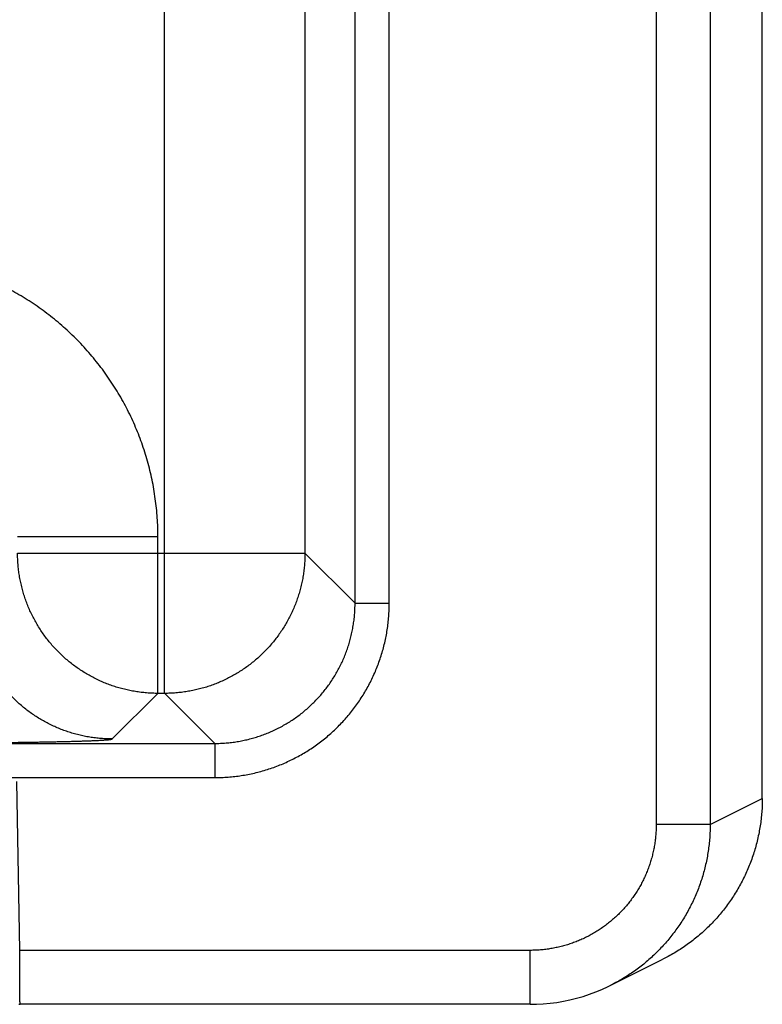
# Model space of a CAD drawing. Header units: inches. Extents: x 0 to 34, y 0 to 22.
# Tile 88 of 105: x 20.761 to 21.173, y 15.508 to 16.056. Entities that reach past the tile are written whole.
import ezdxf

# ---------------------------------------------------------------- set-up
doc = ezdxf.new("R2010")
doc.units = ezdxf.units.IN
doc.header["$LTSCALE"] = 1.87
doc.header["$MEASUREMENT"] = 0
doc.layers.get('0').update_dxf_attribs({"linetype": 'CONTINUOUS'})

msp = doc.modelspace()

# ---------------------------------------------------------------- linework, layer by layer
at = {"color": 7, "linetype": 'CONTINUOUS'}
for p, q in [((21.11452, 18.87674), (21.11452, 15.60829)), ((21.14452, 18.87674), (21.14452, 15.60829)), ((21.17348, 15.62274), (21.17348, 18.86228)), ((20.84135, 15.68116), (20.84135, 18.80387)), ((20.94716, 15.73132), (20.94716, 18.75371)), ((20.96617, 15.73132), (20.96617, 18.75371)), ((20.91934, 18.72589), (20.91934, 15.75914)), ((20.83762, 15.76817), (20.75963, 15.76817)), ((20.83762, 15.68116), (20.83762, 15.76817)), ((20.75963, 15.75914), (20.91934, 15.75914)), ((20.91934, 15.75914), (20.94716, 15.73132)), ((20.94716, 15.73132), (20.96617, 15.73132)), ((20.81225, 15.65579), (20.83762, 15.68116)), ((20.84136, 15.68116), (20.83762, 15.68116)), ((20.84136, 15.68116), (20.86918, 15.65334)), ((13.47889, 15.65334), (20.86918, 15.65334)), ((20.86918, 15.65334), (20.86918, 15.63433)), ((13.47889, 15.63433), (20.86918, 15.63433)), ((20.7608, 15.53828), (20.75916, 15.63217)), ((21.14452, 15.60829), (21.17348, 15.62277)), ((21.14452, 15.60829), (21.11452, 15.60829)), ((21.0445, 15.53828), (20.7608, 15.53828)), ((21.0445, 15.50828), (21.0445, 15.53828)), ((21.08923, 15.51883), (21.1182, 15.53332)), ((21.0445, 15.50828), (20.76097, 15.50828))]:
    msp.add_line(p, q, dxfattribs=at)
for points in [[(21.0445, 15.50828), (21.04803, 15.50834), (21.05178, 15.50854), (21.05551, 15.50888), (21.05923, 15.50937), (21.06293, 15.50999), (21.0666, 15.51075), (21.07025, 15.51165), (21.07385, 15.51268), (21.07742, 15.51385), (21.08093, 15.51515), (21.0844, 15.51658), (21.08782, 15.51814), (21.08923, 15.51883)], [(20.7604, 15.50828), (20.76097, 15.50828)]]:
    msp.add_lwpolyline(points, dxfattribs=at)
for points, knots in [([(20.83762, 15.76817), (20.83762, 15.76994), (20.83755, 15.77348), (20.83728, 15.77879), (20.83683, 15.7841), (20.8362, 15.78939), (20.83538, 15.79465), (20.83439, 15.79989), (20.83322, 15.80508), (20.83187, 15.81024), (20.83034, 15.81534), (20.82865, 15.82039), (20.82678, 15.82539), (20.82474, 15.83031), (20.82253, 15.83516), (20.82016, 15.83993), (20.81763, 15.84462), (20.81494, 15.84922), (20.8121, 15.85372), (20.8091, 15.85813), (20.80595, 15.86243), (20.80266, 15.86662), (20.79923, 15.87069), (20.79566, 15.87465), (20.79196, 15.87848), (20.78813, 15.88218), (20.78417, 15.88575), (20.7801, 15.88918), (20.77591, 15.89248), (20.77161, 15.89562), (20.7672, 15.89862), (20.7627, 15.90147), (20.7581, 15.90416), (20.75341, 15.90669), (20.74864, 15.90906), (20.74379, 15.91126), (20.73887, 15.9133), (20.73388, 15.91517), (20.72883, 15.91687), (20.72372, 15.91839), (20.71856, 15.91974), (20.71337, 15.92092), (20.70813, 15.92191), (20.70286, 15.92272), (20.69757, 15.92336), (20.69227, 15.92381), (20.68695, 15.92408), (20.68341, 15.92414), (20.68164, 15.92414)], [0, 0, 0, 0, 0.021674, 0.043382, 0.065114, 0.086856, 0.1086, 0.130336, 0.152071, 0.173813, 0.195563, 0.217317, 0.239068, 0.260813, 0.282556, 0.304297, 0.326038, 0.347781, 0.369524, 0.391267, 0.41301, 0.434752, 0.456495, 0.478238, 0.49998, 0.521722, 0.543464, 0.565206, 0.586949, 0.608692, 0.630435, 0.652178, 0.673921, 0.695664, 0.717407, 0.739147, 0.760889, 0.782637, 0.80439, 0.826143, 0.847888, 0.869627, 0.891369, 0.913119, 0.934867, 0.956604, 0.978319, 1, 1, 1, 1]), ([(20.83762, 15.68116), (20.83657, 15.68116), (20.83448, 15.6812), (20.83134, 15.68139), (20.82821, 15.68171), (20.8251, 15.68215), (20.82201, 15.68272), (20.81895, 15.68341), (20.81592, 15.68422), (20.81292, 15.68516), (20.80996, 15.68621), (20.80704, 15.68738), (20.80418, 15.68867), (20.80137, 15.69008), (20.79862, 15.69159), (20.79593, 15.69322), (20.79331, 15.69495), (20.79076, 15.69679), (20.78829, 15.69873), (20.78589, 15.70076), (20.78358, 15.70289), (20.78136, 15.70511), (20.77923, 15.70742), (20.7772, 15.70982), (20.77526, 15.71229), (20.77342, 15.71484), (20.77169, 15.71746), (20.77007, 15.72015), (20.76855, 15.7229), (20.76715, 15.72571), (20.76586, 15.72857), (20.76468, 15.73149), (20.76363, 15.73445), (20.76269, 15.73745), (20.76188, 15.74048), (20.76119, 15.74355), (20.76062, 15.74664), (20.76018, 15.74975), (20.75986, 15.75287), (20.75967, 15.756), (20.75963, 15.7581), (20.75963, 15.75914)], [0, 0, 0, 0, 0.025639, 0.051279, 0.076919, 0.102559, 0.1282, 0.153841, 0.179482, 0.205123, 0.230765, 0.256407, 0.282049, 0.307691, 0.333334, 0.358976, 0.384619, 0.410262, 0.435905, 0.461548, 0.487191, 0.512834, 0.538477, 0.56412, 0.589763, 0.615405, 0.641048, 0.666691, 0.692333, 0.717975, 0.743617, 0.769259, 0.794901, 0.820542, 0.846183, 0.871823, 0.897465, 0.923105, 0.94874, 0.974371, 1, 1, 1, 1]), ([(20.91934, 15.75914), (20.91934, 15.75809), (20.9193, 15.756), (20.91911, 15.75287), (20.91879, 15.74974), (20.91835, 15.74663), (20.91778, 15.74354), (20.91709, 15.74048), (20.91628, 15.73744), (20.91534, 15.73445), (20.91429, 15.73149), (20.91311, 15.72857), (20.91182, 15.72571), (20.91042, 15.7229), (20.9089, 15.72014), (20.90728, 15.71746), (20.90555, 15.71484), (20.90371, 15.71229), (20.90177, 15.70981), (20.89974, 15.70742), (20.89761, 15.70511), (20.89538, 15.70289), (20.89308, 15.70076), (20.89068, 15.69872), (20.88821, 15.69679), (20.88566, 15.69495), (20.88304, 15.69322), (20.88035, 15.69159), (20.8776, 15.69008), (20.87479, 15.68867), (20.87192, 15.68738), (20.86901, 15.68621), (20.86605, 15.68515), (20.86305, 15.68422), (20.86002, 15.6834), (20.85695, 15.68271), (20.85386, 15.68215), (20.85075, 15.68171), (20.84763, 15.68139), (20.8445, 15.6812), (20.8424, 15.68116), (20.84136, 15.68116)], [0, 0, 0, 0, 0.025592, 0.051223, 0.07686, 0.102501, 0.128144, 0.153788, 0.179433, 0.205078, 0.230723, 0.256368, 0.282013, 0.307659, 0.333305, 0.358951, 0.384597, 0.410243, 0.43589, 0.461536, 0.487182, 0.512829, 0.538475, 0.564122, 0.589768, 0.615414, 0.641061, 0.666707, 0.692352, 0.717998, 0.743644, 0.769289, 0.794934, 0.820579, 0.846223, 0.871867, 0.897513, 0.923156, 0.948791, 0.974417, 1, 1, 1, 1]), ([(20.81225, 15.65579), (20.8112, 15.65579), (20.80911, 15.65583), (20.80597, 15.65602), (20.80285, 15.65634), (20.79974, 15.65678), (20.79665, 15.65735), (20.79358, 15.65804), (20.79055, 15.65885), (20.78755, 15.65979), (20.78459, 15.66084), (20.78168, 15.66202), (20.77881, 15.6633), (20.776, 15.66471), (20.77325, 15.66622), (20.77056, 15.66785), (20.76794, 15.66958), (20.76539, 15.67142), (20.76292, 15.67336), (20.76053, 15.67539), (20.75822, 15.67752), (20.75599, 15.67974), (20.75386, 15.68205), (20.75183, 15.68445), (20.74989, 15.68692), (20.74805, 15.68947), (20.74632, 15.69209), (20.7447, 15.69478), (20.74318, 15.69753), (20.74178, 15.70034), (20.74049, 15.7032), (20.73931, 15.70612), (20.73826, 15.70908), (20.73732, 15.71208), (20.73651, 15.71511), (20.73582, 15.71817), (20.73525, 15.72126), (20.73481, 15.72437), (20.73449, 15.7275), (20.7343, 15.73063), (20.73426, 15.73273), (20.73426, 15.73377)], [0, 0, 0, 0, 0.025639, 0.051278, 0.076917, 0.102557, 0.128197, 0.153837, 0.179478, 0.205119, 0.23076, 0.256401, 0.282043, 0.307684, 0.333326, 0.358968, 0.38461, 0.410253, 0.435895, 0.461538, 0.48718, 0.512822, 0.538465, 0.564107, 0.58975, 0.615392, 0.641034, 0.666676, 0.692318, 0.717959, 0.743601, 0.769242, 0.794883, 0.820523, 0.846164, 0.871804, 0.897444, 0.923083, 0.948722, 0.974361, 1, 1, 1, 1]), ([(20.86918, 15.65334), (20.87023, 15.65334), (20.87232, 15.65338), (20.87546, 15.65357), (20.87858, 15.65389), (20.88169, 15.65433), (20.88478, 15.65489), (20.88785, 15.65558), (20.89088, 15.6564), (20.89388, 15.65733), (20.89684, 15.65838), (20.89976, 15.65956), (20.90262, 15.66085), (20.90543, 15.66225), (20.90818, 15.66376), (20.91087, 15.66539), (20.91349, 15.66712), (20.91604, 15.66896), (20.91851, 15.67089), (20.9209, 15.67293), (20.92321, 15.67506), (20.92543, 15.67728), (20.92756, 15.67958), (20.9296, 15.68198), (20.93153, 15.68445), (20.93337, 15.687), (20.9351, 15.68962), (20.93673, 15.69231), (20.93824, 15.69506), (20.93965, 15.69787), (20.94094, 15.70073), (20.94211, 15.70365), (20.94316, 15.70661), (20.9441, 15.70961), (20.94491, 15.71264), (20.9456, 15.71571), (20.94617, 15.7188), (20.94661, 15.72191), (20.94693, 15.72504), (20.94712, 15.72818), (20.94716, 15.73027), (20.94716, 15.73132)], [0, 0, 0, 0, 0.025646, 0.051293, 0.076939, 0.102583, 0.128226, 0.15387, 0.179514, 0.205157, 0.230799, 0.256438, 0.282072, 0.307703, 0.333334, 0.358965, 0.384598, 0.410231, 0.435864, 0.461496, 0.487128, 0.512763, 0.538399, 0.564035, 0.589672, 0.615308, 0.640946, 0.666584, 0.692222, 0.71786, 0.7435, 0.769144, 0.794791, 0.820438, 0.846086, 0.871735, 0.897385, 0.923037, 0.948692, 0.974347, 1, 1, 1, 1]), ([(20.86918, 15.63433), (20.87041, 15.63433), (20.87288, 15.63437), (20.87659, 15.63459), (20.88028, 15.63494), (20.88397, 15.63544), (20.88763, 15.63607), (20.89126, 15.63685), (20.89487, 15.63776), (20.89843, 15.63882), (20.90196, 15.64001), (20.90543, 15.64133), (20.90885, 15.64278), (20.91222, 15.64437), (20.91552, 15.64608), (20.91875, 15.64792), (20.92191, 15.64988), (20.92499, 15.65196), (20.92799, 15.65416), (20.9309, 15.65647), (20.93372, 15.65889), (20.93645, 15.66141), (20.93908, 15.66404), (20.94161, 15.66677), (20.94403, 15.66959), (20.94634, 15.6725), (20.94853, 15.6755), (20.95061, 15.67858), (20.95257, 15.68174), (20.95441, 15.68497), (20.95612, 15.68827), (20.95771, 15.69164), (20.95917, 15.69506), (20.96049, 15.69854), (20.96168, 15.70206), (20.96273, 15.70562), (20.96365, 15.70923), (20.96442, 15.71286), (20.96506, 15.71652), (20.96556, 15.72021), (20.96591, 15.72391), (20.96612, 15.72761), (20.96617, 15.73008), (20.96617, 15.73132)], [0, 0, 0, 0, 0.024301, 0.048649, 0.073029, 0.097424, 0.121821, 0.146209, 0.170595, 0.194989, 0.219396, 0.243808, 0.268214, 0.292613, 0.317008, 0.341402, 0.365797, 0.390193, 0.41459, 0.438987, 0.463384, 0.487781, 0.512178, 0.536576, 0.560973, 0.58537, 0.609766, 0.634162, 0.658557, 0.682952, 0.707347, 0.731747, 0.756153, 0.780564, 0.804971, 0.829364, 0.853748, 0.878137, 0.902537, 0.926939, 0.951328, 0.975687, 1, 1, 1, 1]), ([(20.67427, 15.65342), (20.67589, 15.65342), (20.67912, 15.65342), (20.68397, 15.65343), (20.68882, 15.65343), (20.69365, 15.65344), (20.69846, 15.65346), (20.70324, 15.65347), (20.70798, 15.65349), (20.71268, 15.65351), (20.71733, 15.65354), (20.72194, 15.65357), (20.72648, 15.6536), (20.73095, 15.65363), (20.73535, 15.65367), (20.73968, 15.65371), (20.74393, 15.65375), (20.74809, 15.65379), (20.75215, 15.65384), (20.75612, 15.65389), (20.75999, 15.65394), (20.76375, 15.65399), (20.76741, 15.65405), (20.77094, 15.65411), (20.77435, 15.65417), (20.77764, 15.65423), (20.7808, 15.6543), (20.78383, 15.65436), (20.78672, 15.65443), (20.78947, 15.6545), (20.79208, 15.65457), (20.79454, 15.65465), (20.79685, 15.65472), (20.799, 15.6548), (20.80101, 15.65487), (20.80285, 15.65495), (20.80453, 15.65503), (20.80605, 15.65511), (20.80741, 15.65519), (20.8086, 15.65528), (20.80963, 15.65536), (20.81048, 15.65544), (20.81116, 15.65552), (20.81168, 15.6556), (20.81202, 15.65568), (20.8122, 15.65574), (20.81225, 15.65579)], [0, 0, 0, 0, 0.035152, 0.070328, 0.10546, 0.140481, 0.175327, 0.209943, 0.244296, 0.27836, 0.312089, 0.345428, 0.378329, 0.410753, 0.442662, 0.474021, 0.504792, 0.534938, 0.564418, 0.593193, 0.621227, 0.64849, 0.674949, 0.700565, 0.725305, 0.749139, 0.772043, 0.793989, 0.814944, 0.834881, 0.853776, 0.87161, 0.888361, 0.904003, 0.918516, 0.931885, 0.944098, 0.95514, 0.964992, 0.97364, 0.981076, 0.987296, 0.992293, 0.996066, 0.99862, 1, 1, 1, 1]), ([(21.17348, 15.62274), (21.17348, 15.62147), (21.17344, 15.61893), (21.17322, 15.61511), (21.17285, 15.6113), (21.17234, 15.6075), (21.17168, 15.60373), (21.17088, 15.59998), (21.16994, 15.59626), (21.16885, 15.59259), (21.16762, 15.58896), (21.16626, 15.58538), (21.16476, 15.58185), (21.16313, 15.57838), (21.16136, 15.57498), (21.15946, 15.57165), (21.15744, 15.56839), (21.1553, 15.56522), (21.15303, 15.56213), (21.15065, 15.55912), (21.14816, 15.55621), (21.14555, 15.5534), (21.14284, 15.55069), (21.14003, 15.54809), (21.13712, 15.54559), (21.13411, 15.54321), (21.13102, 15.54094), (21.12785, 15.5388), (21.12459, 15.53678), (21.12137, 15.53495), (21.11922, 15.53383), (21.1182, 15.53332)], [0, 0, 0, 0, 0.034384, 0.068948, 0.103544, 0.138163, 0.172778, 0.207388, 0.242008, 0.276617, 0.311235, 0.345853, 0.380463, 0.415085, 0.449696, 0.484314, 0.518936, 0.553547, 0.588171, 0.622787, 0.657405, 0.69203, 0.726643, 0.761268, 0.795889, 0.830509, 0.865137, 0.89975, 0.934368, 0.968986, 1, 1, 1, 1]), ([(21.11452, 15.60829), (21.11452, 15.60733), (21.11448, 15.6054), (21.1143, 15.60251), (21.114, 15.59963), (21.11359, 15.59677), (21.11305, 15.59393), (21.1124, 15.59111), (21.11163, 15.58832), (21.11075, 15.58556), (21.10975, 15.58284), (21.10865, 15.58016), (21.10743, 15.57754), (21.1061, 15.57496), (21.10467, 15.57245), (21.10314, 15.56999), (21.10151, 15.5676), (21.09978, 15.56528), (21.09795, 15.56303), (21.09603, 15.56086), (21.09403, 15.55877), (21.09194, 15.55677), (21.08977, 15.55485), (21.08752, 15.55302), (21.0852, 15.55129), (21.08281, 15.54966), (21.08035, 15.54813), (21.07784, 15.5467), (21.07526, 15.54537), (21.07263, 15.54415), (21.06996, 15.54305), (21.06724, 15.54205), (21.06448, 15.54117), (21.06169, 15.5404), (21.05887, 15.53975), (21.05602, 15.53921), (21.05316, 15.53879), (21.05028, 15.53849), (21.04739, 15.53832), (21.04546, 15.53828), (21.0445, 15.53828)], [0, 0, 0, 0, 0.02625, 0.052543, 0.07886, 0.105182, 0.131494, 0.157791, 0.184091, 0.21041, 0.236741, 0.263069, 0.289389, 0.315706, 0.342023, 0.368341, 0.39466, 0.420979, 0.4473, 0.473622, 0.499945, 0.52627, 0.552593, 0.578915, 0.605235, 0.631556, 0.657878, 0.6842, 0.710521, 0.736845, 0.763178, 0.789514, 0.815838, 0.842143, 0.868446, 0.894764, 0.921095, 0.947424, 0.973732, 1, 1, 1, 1]), ([(21.14452, 15.60829), (21.14452, 15.60704), (21.14447, 15.60455), (21.14426, 15.60081), (21.14391, 15.59708), (21.14342, 15.59337), (21.1428, 15.58969), (21.14203, 15.58602), (21.14113, 15.58239), (21.1401, 15.5788), (21.13893, 15.57524), (21.13762, 15.57174), (21.13619, 15.56828), (21.13463, 15.56488), (21.13295, 15.56154), (21.13114, 15.55827), (21.12921, 15.55506), (21.12716, 15.55194), (21.12499, 15.54889), (21.12272, 15.54592), (21.12033, 15.54304), (21.11784, 15.54025), (21.11525, 15.53756), (21.11255, 15.53496), (21.10976, 15.53247), (21.10688, 15.53008), (21.10392, 15.52781), (21.10087, 15.52564), (21.09774, 15.52359), (21.09453, 15.52166), (21.09169, 15.52009), (21.08991, 15.51917), (21.08923, 15.51883)], [0, 0, 0, 0, 0.033785, 0.067577, 0.101372, 0.135164, 0.168953, 0.202736, 0.236517, 0.270297, 0.304081, 0.337863, 0.37164, 0.405411, 0.43918, 0.472952, 0.506725, 0.540495, 0.574261, 0.608025, 0.641789, 0.675554, 0.709321, 0.743092, 0.776865, 0.810637, 0.844408, 0.878181, 0.911959, 0.945739, 0.979519, 1, 1, 1, 1]), ([(20.76097, 15.50828), (20.76097, 15.50828), (20.76097, 15.50836), (20.76097, 15.50841), (20.76097, 15.50862), (20.76097, 15.50887), (20.76097, 15.50921), (20.76096, 15.50961), (20.76096, 15.5101), (20.76096, 15.51066), (20.76095, 15.51128), (20.76095, 15.51198), (20.76095, 15.51275), (20.76094, 15.51358), (20.76094, 15.51448), (20.76093, 15.51544), (20.76092, 15.51646), (20.76092, 15.51754), (20.76091, 15.51867), (20.7609, 15.51985), (20.7609, 15.52107), (20.76089, 15.52235), (20.76088, 15.52366), (20.76087, 15.52501), (20.76087, 15.5264), (20.76086, 15.52781), (20.76085, 15.52926), (20.76084, 15.53072), (20.76083, 15.53221), (20.76082, 15.53371), (20.76081, 15.53523), (20.76081, 15.53675), (20.7608, 15.53777), (20.7608, 15.53828)], [0, 0, 0, 0, 0.000596, 0.004046, 0.010083, 0.018691, 0.029846, 0.043521, 0.059679, 0.078279, 0.099272, 0.122604, 0.148214, 0.176036, 0.205997, 0.238016, 0.272012, 0.3079, 0.345585, 0.384966, 0.425936, 0.46839, 0.512222, 0.55732, 0.603571, 0.650854, 0.699047, 0.748025, 0.797658, 0.847811, 0.898345, 0.949121, 1, 1, 1, 1])]:
    msp.add_open_spline(points, degree=3, knots=knots, dxfattribs=at)
msp.add_open_spline([(21.17348, 15.62277), (21.17348, 15.62276), (21.17348, 15.62275), (21.17348, 15.62274)], degree=3, dxfattribs=at)

doc.saveas('drawing.dxf')
